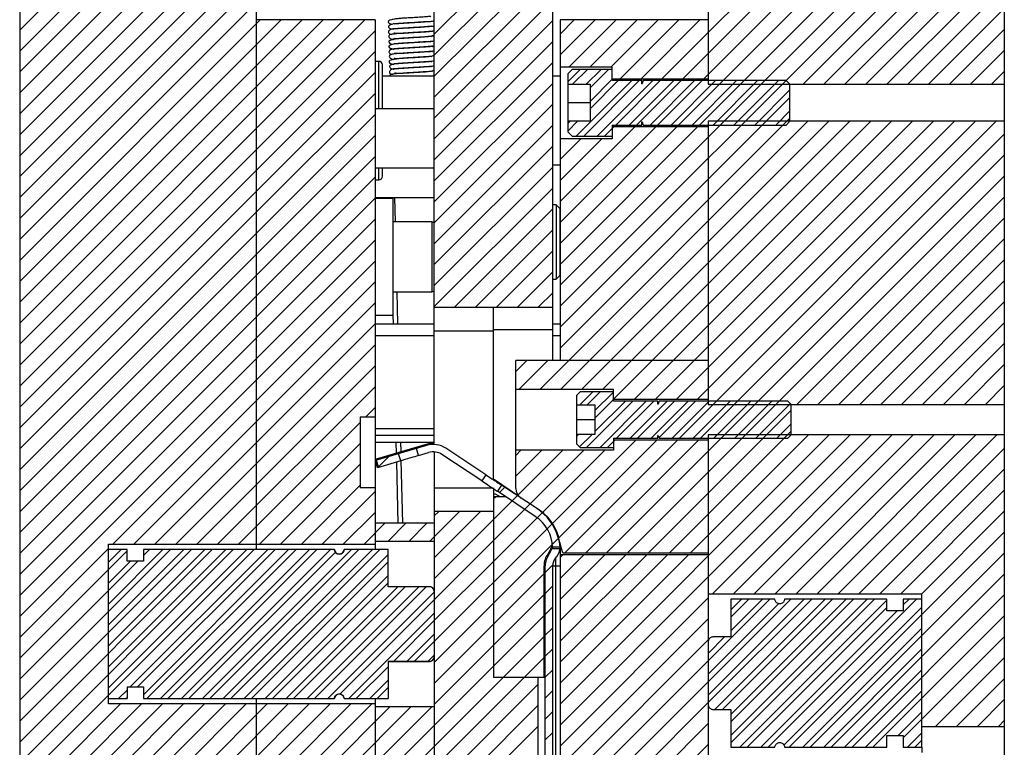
# Model space of a CAD drawing. Header units: inches. Extents: x 1694 to 2505, y -239 to -56.
# Tile 137 of 179: x 1834 to 1842, y -154 to -148. Entities that reach past the tile are written whole.
import ezdxf

# ---------------------------------------------------------------- set-up
doc = ezdxf.new("R2010")
doc.units = ezdxf.units.IN
doc.header["$LTSCALE"] = 0.5
doc.header["$MEASUREMENT"] = 0
doc.layers.add('SID-M-F', color=202, linetype='Continuous')
doc.layers.add('SID-M-S', color=105, linetype='Continuous')

msp = doc.modelspace()

# ---------------------------------------------------------------- linework, layer by layer
at = {"layer": 'SID-M-F', "linetype": 'Continuous'}
for p, q in [((1834.07807, -148.18521), (1836.07807, -146.18521)), ((1834.07807, -148.36199), (1836.07807, -146.36199)), ((1834.07807, -148.53877), (1836.07807, -146.53877)), ((1834.07807, -148.71554), (1836.07807, -146.71554)), ((1834.07807, -148.89232), (1836.07807, -146.89232)), ((1834.07807, -149.0691), (1836.07807, -147.0691)), ((1834.07807, -149.24587), (1836.07807, -147.24587)), ((1837.57807, -148.22075), (1838.44972, -147.3491)), ((1834.07807, -149.42265), (1836.07807, -147.42265)), ((1837.57807, -148.39752), (1838.57807, -147.39752)), ((1838.64106, -150.51651), (1841.6179, -147.53967)), ((1839.64064, -148.9866), (1841.08757, -147.53967)), ((1839.67759, -148.5961), (1840.73401, -147.53967)), ((1839.81742, -148.9866), (1841.26435, -147.53967)), ((1839.85437, -148.5961), (1840.91079, -147.53967)), ((1839.89106, -149.08973), (1841.44112, -147.53967)), ((1839.89106, -148.20585), (1840.55724, -147.53967)), ((1840.6915, -148.64285), (1841.79468, -147.53967)), ((1840.86828, -148.64285), (1841.97145, -147.53967)), ((1841.04505, -148.64285), (1842.14823, -147.53967)), ((1841.22183, -148.64285), (1842.32501, -147.53967)), ((1834.07807, -149.59943), (1836.07807, -147.59943)), ((1837.57807, -148.5743), (1838.57807, -147.5743)), ((1841.39861, -148.64285), (1842.39106, -147.6504)), ((1834.07807, -149.7762), (1836.07807, -147.7762)), ((1837.57807, -148.75108), (1838.57807, -147.75108)), ((1841.57538, -148.64285), (1842.39106, -147.82717)), ((1834.07807, -149.95298), (1836.07807, -147.95298)), ((1837.57807, -148.92785), (1838.57807, -147.92785)), ((1841.75216, -148.64285), (1842.39106, -148.00395)), ((1834.07807, -150.12976), (1836.10873, -148.0991)), ((1834.07807, -150.30653), (1836.2855, -148.0991)), ((1834.07807, -150.48331), (1836.46228, -148.0991)), ((1834.07807, -150.66009), (1836.63906, -148.0991)), ((1834.07807, -150.83686), (1836.81583, -148.0991)), ((1834.07807, -151.01364), (1836.99261, -148.0991)), ((1837.57807, -149.10463), (1838.57807, -148.10463)), ((1838.64106, -148.21841), (1838.76038, -148.0991)), ((1838.64106, -148.39519), (1838.93715, -148.0991)), ((1838.71843, -148.4946), (1839.11393, -148.0991)), ((1838.89521, -148.4946), (1839.29071, -148.0991)), ((1839.07198, -148.4946), (1839.46748, -148.0991)), ((1839.14726, -148.5961), (1839.64426, -148.0991)), ((1839.32404, -148.5961), (1839.82104, -148.0991)), ((1834.07807, -151.19042), (1837.07807, -148.19042)), ((1839.50081, -148.5961), (1839.89106, -148.20585)), ((1841.92894, -148.64285), (1842.39106, -148.18073)), ((1837.57807, -149.28141), (1838.57807, -148.28141)), ((1834.07807, -151.36719), (1837.07807, -148.36719)), ((1842.10571, -148.64285), (1842.39106, -148.3575)), ((1837.57807, -149.45818), (1838.57807, -148.45818)), ((1834.07807, -151.54397), (1837.07807, -148.54397)), ((1838.70606, -148.62124), (1838.80946, -148.51785)), ((1838.74671, -148.6431), (1838.87196, -148.51785)), ((1838.86098, -148.6431), (1838.98623, -148.51785)), ((1838.89356, -148.67302), (1839.04873, -148.51785)), ((1842.28249, -148.64285), (1842.39106, -148.53428)), ((1837.57807, -149.63496), (1838.57807, -148.63496)), ((1838.77729, -149.08035), (1839.24604, -148.6116)), ((1838.83979, -149.08035), (1839.30854, -148.6116)), ((1838.89356, -148.7873), (1839.08106, -148.5998)), ((1838.89356, -148.8498), (1839.13176, -148.6116)), ((1838.95406, -149.08035), (1839.42281, -148.6116)), ((1839.11031, -148.9866), (1839.48531, -148.6116)), ((1839.22459, -148.9866), (1839.59959, -148.6116)), ((1839.28709, -148.9866), (1839.66209, -148.6116)), ((1839.40137, -148.9866), (1839.77637, -148.6116)), ((1839.46387, -148.9866), (1839.83887, -148.6116)), ((1839.57814, -148.9866), (1839.95314, -148.6116)), ((1839.75492, -148.9866), (1840.12992, -148.6116)), ((1839.9317, -148.9866), (1840.3067, -148.6116)), ((1840.10847, -148.9866), (1840.48347, -148.6116)), ((1840.28525, -148.9866), (1840.58106, -148.69079)), ((1836.07807, -149.72075), (1837.07807, -148.72075)), ((1838.64106, -150.69329), (1840.58106, -148.75329)), ((1837.57807, -149.81174), (1838.57807, -148.81174)), ((1840.46203, -148.9866), (1840.58106, -148.86757)), ((1834.07807, -151.89752), (1837.07807, -148.89752)), ((1838.4713, -151.2166), (1840.73255, -148.95535)), ((1838.64106, -150.87007), (1840.58106, -148.93007)), ((1838.64808, -151.2166), (1840.90933, -148.95535)), ((1838.70606, -149.0373), (1838.78826, -148.9551)), ((1838.70606, -148.9748), (1838.72576, -148.9551)), ((1838.82486, -151.2166), (1841.08611, -148.95535)), ((1839.00163, -151.2166), (1841.26288, -148.95535)), ((1839.09291, -151.3021), (1841.43966, -148.95535)), ((1839.26969, -151.3021), (1841.61644, -148.95535)), ((1839.44646, -151.3021), (1841.79321, -148.95535)), ((1839.62324, -151.3021), (1841.96999, -148.95535)), ((1839.64854, -151.63035), (1842.32354, -148.95535)), ((1839.80002, -151.3021), (1842.14677, -148.95535)), ((1837.57807, -149.98851), (1838.57807, -148.98851)), ((1838.64106, -149.63263), (1839.27159, -149.0021)), ((1838.64106, -149.8094), (1839.44837, -149.0021)), ((1838.64106, -149.98618), (1839.62514, -149.0021)), ((1838.64106, -150.16296), (1839.80192, -149.0021)), ((1839.01656, -149.08035), (1839.09481, -149.0021)), ((1834.07807, -152.0743), (1837.07807, -149.0743)), ((1838.64106, -150.33973), (1839.89106, -149.08973)), ((1838.64106, -149.27907), (1838.81654, -149.1036)), ((1838.64106, -149.45585), (1838.99331, -149.1036)), ((1839.82532, -151.63035), (1842.39106, -149.06461)), ((1837.57807, -150.16529), (1838.57807, -149.16529)), ((1834.07807, -152.25108), (1837.07807, -149.25108)), ((1839.03335, -152.5991), (1842.39106, -149.24139)), ((1837.57807, -150.34207), (1838.57807, -149.34207)), ((1834.07807, -152.42785), (1837.07807, -149.42785)), ((1839.21012, -152.5991), (1842.39106, -149.41816)), ((1837.57807, -150.51884), (1838.57807, -149.51884)), ((1836.07807, -150.60463), (1837.07807, -149.60463)), ((1840.6404, -151.3456), (1842.39106, -149.59494)), ((1837.74959, -150.5241), (1838.57807, -149.69562)), ((1834.07807, -151.72075), (1836.07807, -149.72075)), ((1834.07807, -152.78141), (1837.07807, -149.78141)), ((1840.81718, -151.3456), (1842.39106, -149.77172)), ((1837.92637, -150.5241), (1838.57807, -149.8724)), ((1836.07807, -150.95818), (1837.07807, -149.95818)), ((1840.99395, -151.3456), (1842.39106, -149.94849)), ((1838.10314, -150.5241), (1838.57807, -150.04917)), ((1841.17073, -151.3456), (1842.39106, -150.12527)), ((1834.07807, -153.13496), (1837.07807, -150.13496)), ((1838.27992, -150.5241), (1838.57807, -150.22595)), ((1834.86524, -152.52456), (1837.07807, -150.31174)), ((1841.34751, -151.3456), (1842.39106, -150.30205)), ((1838.4567, -150.5241), (1838.57807, -150.40273)), ((1835.04202, -152.52456), (1837.07807, -150.48851)), ((1841.52428, -151.3456), (1842.39106, -150.47882)), ((1834.07807, -152.60463), (1836.07807, -150.60463)), ((1835.2188, -152.52456), (1837.07807, -150.66529)), ((1841.70106, -151.3456), (1842.39106, -150.6556)), ((1835.39557, -152.52456), (1837.07807, -150.84207)), ((1841.87784, -151.3456), (1842.39106, -150.83238)), ((1834.07807, -152.95818), (1836.07807, -150.95818)), ((1835.57235, -152.52456), (1837.07807, -151.01884)), ((1838.26606, -151.06829), (1838.36025, -150.9741)), ((1838.29453, -151.2166), (1838.53703, -150.9741)), ((1842.05461, -151.3456), (1842.39106, -151.00915)), ((1835.74913, -152.52456), (1837.07807, -151.19562)), ((1842.23139, -151.3456), (1842.39106, -151.18593)), ((1838.80663, -151.3491), (1838.91601, -151.23972)), ((1838.86913, -151.3491), (1838.97851, -151.23972)), ((1838.93481, -151.3977), (1839.09106, -151.24145)), ((1837.00137, -151.4491), (1837.07807, -151.3724)), ((1838.86331, -151.70847), (1839.25394, -151.31785)), ((1838.93481, -151.4602), (1839.09106, -151.30395)), ((1838.93481, -151.57448), (1839.19144, -151.31785)), ((1838.97759, -151.70847), (1839.36821, -151.31785)), ((1839.11821, -151.63035), (1839.43071, -151.31785)), ((1839.23249, -151.63035), (1839.54499, -151.31785)), ((1839.29499, -151.63035), (1839.60749, -151.31785)), ((1839.40927, -151.63035), (1839.72177, -151.31785)), ((1839.47527, -151.62684), (1839.78427, -151.31785)), ((1839.58604, -151.63035), (1839.89854, -151.31785)), ((1839.76282, -151.63035), (1840.07532, -151.31785)), ((1839.9396, -151.63035), (1840.2521, -151.31785)), ((1840.11637, -151.63035), (1840.42887, -151.31785)), ((1840.29315, -151.63035), (1840.58448, -151.33902)), ((1839.3869, -152.5991), (1840.59106, -151.39494)), ((1835.9259, -152.52456), (1836.95307, -151.4974)), ((1840.46993, -151.63035), (1840.59106, -151.50922)), ((1838.64106, -153.87527), (1840.91373, -151.6026)), ((1838.77856, -151.61645), (1838.79591, -151.5991)), ((1838.80531, -151.70397), (1838.91019, -151.5991)), ((1839.56368, -152.5991), (1840.59106, -151.57172)), ((1839.74045, -152.5991), (1840.73695, -151.6026)), ((1839.89106, -152.80205), (1841.09051, -151.6026)), ((1839.9266, -152.94328), (1841.26728, -151.6026)), ((1840.10338, -152.94328), (1841.44406, -151.6026)), ((1840.28016, -152.94328), (1841.62084, -151.6026)), ((1840.45693, -152.94328), (1841.79761, -151.6026)), ((1840.63371, -152.94328), (1841.97439, -151.6026)), ((1840.81049, -152.94328), (1842.15117, -151.6026)), ((1840.98726, -152.94328), (1842.32794, -151.6026)), ((1836.10268, -152.52456), (1836.95307, -151.67417)), ((1838.53097, -152.39436), (1839.27924, -151.6461)), ((1838.57582, -152.52629), (1839.45602, -151.6461)), ((1838.67979, -152.5991), (1839.63279, -151.6461)), ((1838.85657, -152.5991), (1839.80957, -151.6461)), ((1839.04009, -151.70847), (1839.10246, -151.6461)), ((1837.10574, -151.87505), (1837.19576, -151.78503)), ((1837.57807, -152.99372), (1838.84019, -151.7316)), ((1838.07807, -152.67049), (1839.01696, -151.7316)), ((1838.26606, -151.7754), (1838.30986, -151.7316)), ((1838.26606, -151.95217), (1838.48663, -151.7316)), ((1838.28444, -152.11057), (1838.66341, -151.7316)), ((1841.16404, -152.94328), (1842.39106, -151.71626)), ((1836.27946, -152.52456), (1836.95307, -151.85095)), ((1841.34082, -152.94328), (1842.39106, -151.89304)), ((1836.45623, -152.52456), (1836.95307, -152.02773)), ((1838.12834, -152.08989), (1838.1738, -152.04443)), ((1836.63301, -152.52456), (1837.07807, -152.0795)), ((1837.57807, -152.81694), (1838.28017, -152.11484)), ((1838.07807, -152.14016), (1838.09413, -152.1241)), ((1841.51759, -152.94328), (1842.39106, -152.06981)), ((1836.80979, -152.52456), (1837.07807, -152.25628)), ((1837.54191, -152.49954), (1837.79236, -152.2491)), ((1837.57807, -152.28661), (1837.61558, -152.2491)), ((1837.57807, -152.64016), (1837.96913, -152.2491)), ((1841.69437, -152.94328), (1842.39106, -152.24659)), ((1836.98656, -152.52456), (1837.16203, -152.3491)), ((1837.18836, -152.49954), (1837.3388, -152.3491)), ((1837.36513, -152.49954), (1837.51558, -152.3491)), ((1837.57807, -153.34727), (1838.53089, -152.39444)), ((1840.57489, -154.23954), (1842.39106, -152.42337)), ((1837.57807, -153.52405), (1838.57363, -152.52848)), ((1834.07807, -153.31174), (1834.82728, -152.56252)), ((1834.07807, -153.84207), (1835.35046, -152.56967)), ((1834.07807, -154.01884), (1835.52724, -152.56967)), ((1834.07807, -154.19562), (1835.70401, -152.56967)), ((1834.07807, -154.3724), (1835.88079, -152.56967)), ((1834.07807, -154.54917), (1836.05757, -152.56967)), ((1834.07807, -153.48851), (1834.98476, -152.58182)), ((1834.82728, -152.6768), (1834.93441, -152.56967)), ((1834.82728, -153.03035), (1835.28796, -152.56967)), ((1834.82728, -153.20713), (1835.46474, -152.56967)), ((1834.82728, -153.38391), (1835.64151, -152.56967)), ((1834.82728, -153.56068), (1835.81829, -152.56967)), ((1834.82728, -153.73746), (1835.99507, -152.56967)), ((1835.01151, -153.73), (1836.17184, -152.56967)), ((1835.07401, -153.73), (1836.23434, -152.56967)), ((1835.12255, -152.6208), (1835.17368, -152.56967)), ((1835.12255, -153.79574), (1836.34862, -152.56967)), ((1835.15227, -153.82852), (1836.41112, -152.56967)), ((1835.26655, -153.82852), (1836.5254, -152.56967)), ((1835.32905, -153.82852), (1836.5879, -152.56967)), ((1835.44332, -153.82852), (1836.70217, -152.56967)), ((1835.50582, -153.82852), (1836.74305, -152.59129)), ((1835.6201, -153.82852), (1836.87895, -152.56967)), ((1835.6826, -153.82852), (1836.94145, -152.56967)), ((1835.79688, -153.82852), (1837.05573, -152.56967)), ((1835.85938, -153.82852), (1837.11823, -152.56967)), ((1835.97365, -153.82852), (1837.18948, -152.61269)), ((1838.64106, -152.63783), (1838.66479, -152.6141)), ((1838.64106, -152.81461), (1838.84157, -152.6141)), ((1838.64106, -152.99139), (1839.01835, -152.6141)), ((1838.64106, -153.16816), (1839.19512, -152.6141)), ((1838.64106, -153.34494), (1839.3719, -152.6141)), ((1838.64106, -153.52172), (1839.54868, -152.6141)), ((1838.64106, -153.69849), (1839.72545, -152.6141)), ((1840.75166, -154.23954), (1842.39106, -152.60014)), ((1834.82728, -152.91608), (1835.07517, -152.66819)), ((1834.82728, -152.85358), (1835.01267, -152.66819)), ((1836.03615, -153.82852), (1837.18948, -152.67519)), ((1837.57807, -153.17049), (1838.07807, -152.67049)), ((1838.51507, -152.76382), (1838.57843, -152.70046)), ((1836.15043, -153.82852), (1837.18948, -152.78947)), ((1837.57807, -153.70082), (1838.50507, -152.77382)), ((1840.92844, -154.23954), (1842.39106, -152.77692)), ((1836.21293, -153.82852), (1837.18948, -152.85197)), ((1838.64106, -154.05205), (1839.89106, -152.80205)), ((1834.07807, -153.66529), (1834.82728, -152.91608)), ((1836.32721, -153.82852), (1837.2706, -152.88513)), ((1836.38971, -153.82852), (1837.3331, -152.88513)), ((1836.50398, -153.82852), (1837.44738, -152.88513)), ((1836.56648, -153.82852), (1837.50988, -152.88513)), ((1836.68076, -153.82852), (1837.57807, -152.93122)), ((1837.57807, -153.8776), (1838.50507, -152.95059)), ((1838.51507, -152.94059), (1838.57807, -152.8776)), ((1841.10522, -154.23954), (1842.39106, -152.9537)), ((1836.7816, -153.79018), (1837.57807, -152.99372)), ((1838.64106, -154.22882), (1839.89106, -152.97882)), ((1839.89106, -153.50915), (1840.41155, -152.98866)), ((1839.89106, -153.68593), (1840.58833, -152.98866)), ((1839.89106, -153.86271), (1840.76511, -152.98866)), ((1839.89106, -153.80021), (1840.70261, -152.98866)), ((1839.89106, -153.62343), (1840.4876, -153.02689)), ((1839.94804, -153.92), (1840.87938, -152.98866)), ((1840.01054, -153.92), (1840.94188, -152.98866)), ((1840.08161, -153.14182), (1840.23478, -152.98866)), ((1840.08161, -154.02571), (1841.11866, -152.98866)), ((1840.08161, -154.20248), (1841.29544, -152.98866)), ((1840.08161, -153.07932), (1840.17228, -152.98866)), ((1840.08161, -153.2561), (1840.34905, -152.98866)), ((1840.08161, -153.96321), (1841.05616, -152.98866)), ((1840.08161, -154.13998), (1841.23294, -152.98866)), ((1840.15883, -154.23954), (1841.40051, -152.99786)), ((1840.39811, -154.23954), (1841.64899, -152.98866)), ((1841.5383, -153.03685), (1841.58649, -152.98866)), ((1836.85754, -153.82852), (1837.57807, -153.10799)), ((1838.51507, -153.11737), (1838.57807, -153.05438)), ((1840.22133, -154.23954), (1841.40051, -153.06036)), ((1840.33561, -154.23954), (1841.48723, -153.08792)), ((1840.53056, -154.22136), (1841.69578, -153.05614)), ((1835.55788, -156.07456), (1838.50507, -153.12737)), ((1837.2355, -153.51306), (1837.57807, -153.17049)), ((1838.64106, -154.4056), (1839.89106, -153.1556)), ((1841.28199, -154.23954), (1842.39106, -153.13047)), ((1837.34977, -153.51306), (1837.57807, -153.28477)), ((1838.51507, -153.29415), (1838.57807, -153.23115)), ((1840.68916, -154.23954), (1841.69578, -153.23292)), ((1835.73466, -156.07456), (1838.50507, -153.30415)), ((1837.41227, -153.51306), (1837.57807, -153.34727)), ((1838.64106, -154.58238), (1839.89106, -153.33238)), ((1839.89106, -153.44665), (1840.02951, -153.3082)), ((1839.90101, -153.32242), (1839.90483, -153.31861)), ((1841.5383, -154.16001), (1842.39106, -153.30725)), ((1838.51507, -153.47092), (1838.57807, -153.40793)), ((1840.86594, -154.23954), (1841.69578, -153.40969)), ((1835.91144, -156.07456), (1838.50507, -153.48092)), ((1837.52655, -153.51306), (1837.57807, -153.46155)), ((1838.64106, -154.75915), (1839.89106, -153.50915)), ((1841.81099, -154.0641), (1842.39106, -153.48403)), ((1836.92004, -153.82852), (1837.18948, -153.55908)), ((1838.51507, -153.6477), (1838.57807, -153.58471)), ((1841.04272, -154.23954), (1841.69578, -153.58647)), ((1837.03431, -153.82852), (1837.18948, -153.67335)), ((1838.64106, -154.93593), (1839.89106, -153.68593)), ((1841.98776, -154.0641), (1842.39106, -153.6608)), ((1834.91299, -153.82852), (1834.98476, -153.75676)), ((1836.08821, -156.07456), (1838.45307, -153.70971)), ((1837.09681, -153.82852), (1837.18948, -153.73585)), ((1838.51507, -153.82448), (1838.57807, -153.76148)), ((1841.21949, -154.23954), (1841.69578, -153.76325)), ((1834.97549, -153.82852), (1834.98476, -153.81926)), ((1838.64106, -155.11271), (1839.89106, -153.86271)), ((1842.16454, -154.0641), (1842.39106, -153.83758)), ((1834.07807, -154.72595), (1834.93038, -153.87363)), ((1834.07807, -154.90273), (1835.10716, -153.87363)), ((1834.07807, -155.0795), (1835.28394, -153.87363)), ((1834.07807, -155.25628), (1835.46071, -153.87363)), ((1834.07807, -155.43306), (1835.63749, -153.87363)), ((1834.07807, -155.60983), (1835.81427, -153.87363)), ((1834.07807, -155.78661), (1835.99104, -153.87363)), ((1834.07807, -155.96339), (1836.16782, -153.87363)), ((1834.07807, -156.14016), (1836.3446, -153.87363)), ((1834.07807, -156.31694), (1836.52137, -153.87363)), ((1834.07807, -156.49372), (1836.69815, -153.87363)), ((1834.85078, -156.07456), (1837.0517, -153.87363)), ((1835.02755, -156.07456), (1837.20346, -153.89865)), ((1835.20433, -156.07456), (1837.38024, -153.89865)), ((1835.38111, -156.07456), (1837.55702, -153.89865)), ((1836.07807, -154.67049), (1836.87493, -153.87363)), ((1836.26499, -156.07456), (1838.45307, -153.88648)), ((1838.51507, -154.00125), (1838.57807, -153.93826)), ((1841.49553, -154.14027), (1841.69578, -153.94002)), ((1838.64106, -155.28948), (1839.89106, -154.03948)), ((1842.34132, -154.0641), (1842.39106, -154.01436)), ((1836.44177, -156.07456), (1838.45307, -154.06326)), ((1838.51507, -154.17803), (1838.57807, -154.11504)), ((1841.57305, -154.23954), (1841.69578, -154.1168)), ((1841.63555, -154.23954), (1841.69578, -154.1793)), ((1838.64106, -155.46626), (1839.89106, -154.21626)), ((1841.39627, -154.23954), (1841.40051, -154.2353))]:
    msp.add_line(p, q, dxfattribs=at)
at = {"layer": 'SID-M-S'}
for p, q in [((1834.07807, -142.5991), (1834.07807, -166.5991)), ((1836.07807, -152.56917), (1836.07807, -142.5991)), ((1842.39106, -142.5991), (1842.39106, -151.6026)), ((1837.57807, -151.68328), (1837.57807, -147.3491)), ((1838.57807, -150.9741), (1838.57807, -147.3491)), ((1839.89106, -147.53967), (1839.89106, -148.64285)), ((1837.07807, -148.0991), (1836.07807, -148.0991)), ((1837.07807, -148.0991), (1837.07807, -152.56917)), ((1838.64106, -148.0991), (1838.64106, -150.9741)), ((1839.89106, -148.0991), (1838.64106, -148.0991)), ((1837.57807, -148.15681), (1837.55445, -148.15209)), ((1837.57807, -148.27699), (1837.5729, -148.27627)), ((1837.11057, -148.4491), (1837.07807, -148.4491)), ((1837.11057, -148.8491), (1837.11057, -148.4491)), ((1837.57807, -148.44439), (1837.57345, -148.44401)), ((1837.14057, -148.8491), (1837.14057, -148.4791)), ((1837.57807, -148.49176), (1837.56519, -148.48996)), ((1838.64106, -148.4946), (1839.08106, -148.4946)), ((1838.74356, -148.51785), (1838.70606, -148.55535)), ((1839.08106, -148.51785), (1838.74356, -148.51785)), ((1839.08106, -148.6116), (1839.08106, -148.4946)), ((1837.57807, -148.5741), (1837.14057, -148.5741)), ((1838.64106, -148.5741), (1838.57807, -148.5741)), ((1838.70606, -148.55535), (1838.70606, -149.04285)), ((1839.08106, -148.5961), (1839.89106, -148.5961)), ((1839.33145, -148.6116), (1839.08106, -148.6116)), ((1839.33145, -148.63838), (1839.33145, -148.6116)), ((1839.34282, -148.6116), (1839.33298, -148.63865)), ((1840.54981, -148.6116), (1839.34282, -148.6116)), ((1840.58106, -148.64285), (1840.54981, -148.6116)), ((1838.70606, -148.6431), (1838.89356, -148.6431)), ((1838.89356, -148.6431), (1838.89356, -148.9551)), ((1839.89106, -148.64285), (1842.39106, -148.64285)), ((1840.58106, -148.95535), (1840.58106, -148.64285)), ((1838.89356, -148.7991), (1838.70606, -148.7991)), ((1837.57807, -148.8491), (1837.07807, -148.8491)), ((1838.89356, -148.9551), (1838.70606, -148.9551)), ((1839.33145, -148.9866), (1839.33145, -148.95981)), ((1839.33298, -148.95954), (1839.34282, -148.9866)), ((1842.39106, -148.95535), (1839.89106, -148.95535)), ((1839.89106, -148.95535), (1839.89106, -151.3456)), ((1840.54981, -148.9866), (1840.58106, -148.95535)), ((1838.70606, -149.04285), (1838.74356, -149.08035)), ((1839.08106, -148.9866), (1839.33145, -148.9866)), ((1839.08106, -148.9866), (1839.08106, -149.1036)), ((1839.89106, -149.0021), (1839.08106, -149.0021)), ((1839.34282, -148.9866), (1840.54981, -148.9866)), ((1839.08106, -149.1036), (1838.64106, -149.1036)), ((1838.74356, -149.08035), (1839.08106, -149.08035)), ((1837.07807, -149.3491), (1837.57807, -149.3491)), ((1837.11057, -149.4491), (1837.11057, -149.3491)), ((1837.14057, -149.4191), (1837.14057, -149.3491)), ((1838.57807, -149.3241), (1838.64106, -149.3241)), ((1837.07807, -149.4491), (1837.11057, -149.4491)), ((1837.07807, -149.5991), (1837.57807, -149.5991)), ((1837.22885, -149.60697), (1837.07807, -149.60697)), ((1837.20507, -149.5991), (1837.20526, -149.60697)), ((1837.22885, -149.60697), (1837.22885, -150.59122)), ((1837.25099, -149.80382), (1837.24608, -149.5991)), ((1838.60807, -149.6616), (1838.57807, -149.6616)), ((1838.63807, -149.6916), (1838.60807, -149.6616)), ((1838.60807, -149.6616), (1838.60807, -150.2866)), ((1838.63807, -149.6916), (1838.63807, -150.2566)), ((1837.55838, -149.80382), (1837.22885, -149.80382)), ((1837.55838, -149.80382), (1837.55838, -150.39437)), ((1838.57807, -150.2866), (1838.60807, -150.2866)), ((1838.60807, -150.2866), (1838.63807, -150.2566)), ((1837.22885, -150.39437), (1837.55838, -150.39437)), ((1837.27165, -150.66455), (1837.26517, -150.39437)), ((1837.57807, -150.5241), (1838.57807, -150.5241)), ((1838.07807, -151.98107), (1838.07807, -150.5241)), ((1837.07807, -150.59122), (1837.22885, -150.59122)), ((1837.22885, -150.59014), (1837.23064, -150.66455)), ((1837.07807, -150.66455), (1837.57807, -150.66455)), ((1838.07807, -150.7116), (1838.57807, -150.7116)), ((1838.57807, -150.66455), (1838.64106, -150.66455)), ((1837.07807, -150.76455), (1837.57807, -150.76455)), ((1837.57807, -150.7241), (1838.07807, -150.7241)), ((1838.57807, -150.76455), (1838.64106, -150.76455)), ((1838.26606, -152.05474), (1838.26606, -150.9741)), ((1839.89106, -150.9741), (1838.26606, -150.9741)), ((1838.26606, -151.2166), (1839.09106, -151.2166)), ((1838.80981, -151.23972), (1838.77856, -151.27097)), ((1838.77856, -151.27097), (1838.77856, -151.67722)), ((1839.09106, -151.23972), (1838.80981, -151.23972)), ((1839.09106, -151.31785), (1839.09106, -151.2166)), ((1838.77856, -151.3491), (1838.93481, -151.3491)), ((1838.93481, -151.3491), (1838.93481, -151.5991)), ((1839.09106, -151.3021), (1839.89106, -151.3021)), ((1839.46645, -151.31785), (1839.09106, -151.31785)), ((1839.46645, -151.34113), (1839.46645, -151.31785)), ((1839.47655, -151.31785), (1839.46798, -151.3414)), ((1840.56331, -151.31785), (1839.47655, -151.31785)), ((1839.89106, -151.3456), (1842.39106, -151.3456)), ((1840.59106, -151.3456), (1840.56331, -151.31785)), ((1840.59106, -151.6026), (1840.59106, -151.3456)), ((1836.95307, -151.4491), (1837.07807, -151.4491)), ((1836.95307, -151.4491), (1836.95307, -152.0491)), ((1838.93481, -151.4741), (1838.77856, -151.4741)), ((1837.07807, -151.54974), (1837.57807, -151.54974)), ((1837.07807, -151.60613), (1837.57807, -151.60613)), ((1838.93481, -151.5991), (1838.77856, -151.5991)), ((1839.46645, -151.63035), (1839.46645, -151.60706)), ((1839.46798, -151.60679), (1839.47655, -151.63035)), ((1839.89106, -151.6026), (1839.89106, -158.0206)), ((1842.39106, -151.6026), (1839.89106, -151.6026)), ((1840.56331, -151.63035), (1840.59106, -151.6026)), ((1842.39106, -151.6026), (1842.39106, -161.65852)), ((1837.07807, -151.66455), (1837.57807, -151.66455)), ((1837.51267, -151.69116), (1837.08274, -151.81851)), ((1837.51893, -151.68218), (1837.08695, -151.80604)), ((1837.25464, -151.66455), (1837.25686, -151.75732)), ((1837.2976, -151.74564), (1837.29565, -151.66455)), ((1838.77856, -151.67722), (1838.80981, -151.70847)), ((1838.80981, -151.70847), (1839.09106, -151.70847)), ((1839.09106, -151.63035), (1839.46645, -151.63035)), ((1839.09106, -151.63035), (1839.09106, -151.7316)), ((1839.89106, -151.6461), (1839.09106, -151.6461)), ((1839.47655, -151.63035), (1840.56331, -151.63035)), ((1837.27867, -151.76047), (1837.27618, -151.75179)), ((1837.29476, -151.82141), (1837.27687, -151.76101)), ((1837.44575, -151.77668), (1837.42786, -151.71628)), ((1837.44575, -151.77668), (1837.53056, -151.75156)), ((1837.57807, -151.74638), (1837.57807, -161.8491)), ((1837.97987, -151.99161), (1837.64246, -151.76828)), ((1838.01464, -151.93908), (1837.67722, -151.71575)), ((1839.09106, -151.7316), (1838.26606, -151.7316)), ((1837.09967, -151.87919), (1837.08178, -151.8188)), ((1837.08274, -151.81851), (1837.10063, -151.87891)), ((1837.08992, -151.81639), (1837.08695, -151.80604)), ((1837.08849, -151.81681), (1837.10638, -151.87721)), ((1837.29476, -151.82141), (1837.09967, -151.87919)), ((1837.25866, -151.8321), (1837.27107, -152.3491)), ((1837.31208, -152.3491), (1837.29938, -151.82004)), ((1838.01464, -151.93908), (1837.97987, -151.99161)), ((1838.07807, -151.9745), (1838.28967, -152.11723)), ((1838.14596, -152.026), (1838.11119, -152.07853)), ((1838.46605, -152.23787), (1838.14596, -152.026)), ((1837.07807, -152.0491), (1836.95307, -152.0491)), ((1837.57807, -152.0491), (1838.06672, -152.0491)), ((1838.07807, -152.0491), (1838.07807, -153.6491)), ((1838.07807, -152.0991), (1838.09156, -152.0991)), ((1838.18003, -152.1241), (1838.07807, -152.1241)), ((1838.09156, -152.0991), (1838.13666, -152.1241)), ((1838.43128, -152.2904), (1838.11119, -152.07853)), ((1838.44434, -152.22351), (1838.30839, -152.13353)), ((1838.07807, -152.2491), (1837.57807, -152.2491)), ((1837.57807, -152.3491), (1837.07807, -152.3491)), ((1834.82728, -152.52456), (1837.07807, -152.52456)), ((1834.82728, -153.87363), (1834.82728, -152.52456)), ((1837.07807, -152.49954), (1837.57807, -152.49954)), ((1838.66489, -152.5991), (1838.62249, -152.46152)), ((1838.63737, -152.5098), (1838.63812, -152.51559)), ((1838.63812, -152.51559), (1838.64106, -152.56357)), ((1838.64106, -152.52177), (1838.64106, -152.56357)), ((1834.98476, -152.56917), (1834.82728, -152.56917)), ((1834.98476, -152.56967), (1834.82728, -152.56967)), ((1834.98476, -152.66819), (1834.98476, -152.56917)), ((1836.7348, -152.56917), (1835.12255, -152.56917)), ((1835.12255, -152.56917), (1835.12255, -152.66819)), ((1836.7348, -152.56967), (1835.12255, -152.56967)), ((1836.7348, -152.56917), (1836.7348, -152.56967)), ((1837.18948, -152.56917), (1836.81739, -152.56917)), ((1836.81739, -152.56917), (1836.81739, -152.56967)), ((1837.18948, -152.56967), (1836.81739, -152.56967)), ((1837.18948, -152.88513), (1837.18948, -152.56917)), ((1838.53857, -152.62382), (1838.53857, -152.60609)), ((1838.63927, -152.56357), (1838.5712, -152.56357)), ((1838.64079, -152.54906), (1838.57784, -152.5514)), ((1838.57784, -152.5514), (1838.57807, -152.56357)), ((1838.57807, -152.56357), (1838.57807, -152.56316)), ((1838.64106, -152.56357), (1838.64079, -152.54906)), ((1838.64106, -152.56357), (1838.64106, -156.89713)), ((1839.89106, -152.6141), (1838.64106, -152.6141)), ((1838.66489, -152.5991), (1839.89106, -152.5991)), ((1835.12255, -152.6676), (1834.98476, -152.6676)), ((1835.12255, -152.66819), (1834.98476, -152.66819)), ((1838.50507, -153.6491), (1838.50507, -152.70657)), ((1838.51507, -152.70657), (1838.50507, -152.70657)), ((1838.51507, -156.78212), (1838.51507, -152.70657)), ((1838.57807, -156.78212), (1838.57807, -152.70657)), ((1838.57807, -152.70657), (1838.64106, -152.70657)), ((1838.60169, -152.64408), (1838.60169, -156.84461)), ((1837.53869, -152.88414), (1837.18948, -152.88414)), ((1837.53869, -152.88513), (1837.18948, -152.88513)), ((1837.53869, -152.88414), (1837.53869, -152.88513)), ((1839.89106, -152.94328), (1841.69578, -152.94328)), ((1841.69578, -154.23954), (1841.69578, -152.94328)), ((1840.08161, -152.98866), (1840.08161, -153.3082)), ((1840.4537, -152.98866), (1840.08161, -152.98866)), ((1841.40051, -152.98866), (1840.53629, -152.98866)), ((1841.40051, -153.08792), (1841.40051, -152.98866)), ((1841.5383, -152.98866), (1841.5383, -153.08792)), ((1841.69578, -152.98866), (1841.5383, -152.98866)), ((1841.5383, -153.08792), (1841.40051, -153.08792)), ((1840.08161, -153.3082), (1839.93043, -153.3082)), ((1837.18948, -153.51306), (1837.18948, -153.82902)), ((1837.18948, -153.51306), (1837.53869, -153.51306)), ((1837.18948, -153.51406), (1837.53869, -153.51406)), ((1837.53869, -153.51306), (1837.53869, -153.51406)), ((1838.07807, -153.6491), (1838.51327, -153.6491)), ((1838.45307, -153.6491), (1838.45307, -155.9741)), ((1834.98476, -153.73), (1835.12255, -153.73)), ((1834.98476, -153.73), (1834.98476, -153.82902)), ((1834.98476, -153.73059), (1835.12255, -153.73059)), ((1835.12255, -153.73), (1835.12255, -153.82902)), ((1834.82728, -153.82852), (1834.98476, -153.82852)), ((1834.82728, -153.82902), (1834.98476, -153.82902)), ((1835.12255, -153.82852), (1836.7348, -153.82852)), ((1835.12255, -153.82902), (1836.7348, -153.82902)), ((1836.07807, -156.11917), (1836.07807, -153.82902)), ((1836.7348, -153.82852), (1836.7348, -153.82902)), ((1836.81739, -153.82852), (1836.81739, -153.82902)), ((1836.81739, -153.82852), (1837.18948, -153.82852)), ((1836.81739, -153.82902), (1837.18948, -153.82902)), ((1837.07807, -153.82902), (1837.07807, -156.11917)), ((1837.07807, -153.87363), (1834.82728, -153.87363)), ((1837.57807, -153.89865), (1837.07807, -153.89865)), ((1839.93043, -153.92), (1840.08161, -153.92)), ((1840.08161, -153.92), (1840.08161, -154.23954)), ((1841.69578, -154.0641), (1842.39106, -154.0641)), ((1841.40051, -154.14027), (1841.5383, -154.14027)), ((1841.40051, -154.23954), (1841.40051, -154.14027)), ((1841.5383, -154.14027), (1841.5383, -154.23954)), ((1840.08161, -154.23954), (1840.4537, -154.23954)), ((1840.53629, -154.23954), (1841.40051, -154.23954)), ((1841.5383, -154.23954), (1841.69578, -154.23954)), ((1841.69578, -154.23954), (1841.69578, -154.28492))]:
    msp.add_line(p, q, dxfattribs=at)
for centre, radius, start, end in [((1837.11057, -148.4791), 0.03, 0, 90), ((1839.33224, -148.63838), 0.000787, 180, 340), ((1839.33224, -148.95981), 0.000787, 20, 180), ((1837.11057, -149.4191), 0.03, 270, 0), ((1837.55838, -149.82351), 0.01969, 0, 90), ((1837.55838, -150.37469), 0.01969, 270, 0), ((1839.46724, -151.34113), 0.000787, 180, 340), ((1839.46724, -151.60706), 0.000787, 20, 180), ((1837.56857, -151.87991), 0.19685, 56.5, 106.5), ((1837.57319, -151.8714), 0.19685, 88.582159, 106), ((1837.56857, -151.87991), 0.13386, 56.5, 106.5), ((1838.36055, -152.05474), 0.09449, 180, 236.5), ((1838.25047, -152.56357), 0.3276, 2.12887, 56.5), ((1838.20079, -152.59148), 0.44127, 17.12887, 56.5), ((1838.25047, -152.56357), 0.39059, 2.12887, 56.5), ((1838.38058, -152.4876), 0.19748, 323.130102, 350.327455), ((1836.7761, -152.56721), 0.04134, 182.729403, 357.270597), ((1838.67255, -152.70657), 0.16748, 143.130102, 180), ((1838.67255, -152.70657), 0.15748, 143.130102, 180), ((1838.42058, -152.5176), 0.15748, 323.130102, 343.02546), ((1838.48358, -152.53991), 0.15748, 318.590378, 351.358744), ((1838.67255, -152.70657), 0.09449, 138.590378, 180), ((1837.53869, -152.92351), 0.03937, 0, 90), ((1837.53869, -153.47469), 0.03937, 270, 0), ((1836.7761, -153.83099), 0.04134, 2.729403, 177.270597)]:
    msp.add_arc(centre, radius, start, end, dxfattribs=at)
for points, knots in [([(1837.54959, -148.07413), (1837.54908, -148.07306), (1837.54718, -148.06913), (1837.52681, -148.0723), (1837.48421, -148.07496), (1837.4272, -148.07866), (1837.37199, -148.08197), (1837.3267, -148.08477), (1837.28732, -148.08741), (1837.24775, -148.09168), (1837.21306, -148.09829), (1837.19184, -148.10641), (1837.1874, -148.11764), (1837.19848, -148.13017), (1837.21475, -148.13434), (1837.22151, -148.13607)], [0, 0, 0, 0, 0.0286899, 0.1058509, 0.1993879, 0.3027665, 0.3915984, 0.4632288, 0.5266201, 0.6023821, 0.6923231, 0.7844301, 0.8694393, 0.94568, 1, 1, 1, 1]), ([(1837.54598, -148.11983), (1837.54255, -148.11779), (1837.53686, -148.11442), (1837.51869, -148.11491), (1837.49853, -148.116), (1837.47321, -148.11778), (1837.43399, -148.12043), (1837.38205, -148.12354), (1837.32721, -148.12693), (1837.27506, -148.13039), (1837.23515, -148.13351), (1837.20515, -148.14144), (1837.1907, -148.1496), (1837.18998, -148.1613), (1837.20563, -148.17317), (1837.22769, -148.17669), (1837.23585, -148.178)], [0, 0, 0, 0, 0.0665714, 0.1103549, 0.1563697, 0.2045418, 0.2547128, 0.3565954, 0.4444017, 0.5154384, 0.6349724, 0.6991482, 0.7707444, 0.8535229, 0.945821, 1, 1, 1, 1]), ([(1837.23118, -148.12935), (1837.23353, -148.13034), (1837.23859, -148.13248), (1837.26914, -148.12912), (1837.30856, -148.12664), (1837.3541, -148.12371), (1837.40228, -148.12079), (1837.45145, -148.11787), (1837.49973, -148.11506), (1837.54135, -148.11147), (1837.56702, -148.11036), (1837.57583, -148.1059), (1837.57807, -148.10477)], [0, 0, 0, 0, 0.0901351, 0.194366, 0.2989024, 0.4008218, 0.5006708, 0.6052034, 0.7167032, 0.8358758, 0.9583262, 1, 1, 1, 1]), ([(1837.57807, -148.10954), (1837.57717, -148.10901), (1837.57553, -148.10807), (1837.57254, -148.10789), (1837.5712, -148.10781)], [0, 0, 0, 0, 0.5515788, 1, 1, 1, 1]), ([(1837.55828, -148.15664), (1837.55851, -148.1559), (1837.55925, -148.15349), (1837.55048, -148.15482), (1837.53071, -148.15584), (1837.49394, -148.15864), (1837.44091, -148.16211), (1837.38644, -148.16548), (1837.33523, -148.1686), (1837.28906, -148.17166), (1837.24172, -148.17513), (1837.21045, -148.17868), (1837.19498, -148.1901), (1837.19067, -148.20089), (1837.19351, -148.21105), (1837.20286, -148.21968), (1837.213, -148.22095), (1837.21902, -148.2217)], [0, 0, 0, 0, 0.0216649, 0.070422, 0.1226107, 0.2231282, 0.3171729, 0.4039491, 0.4868556, 0.5688948, 0.6501244, 0.7975945, 0.8311638, 0.8656031, 0.9031258, 0.9425384, 1, 1, 1, 1]), ([(1837.55692, -148.19788), (1837.55681, -148.19733), (1837.55646, -148.19549), (1837.54854, -148.19675), (1837.53246, -148.19811), (1837.50244, -148.20041), (1837.46034, -148.20312), (1837.41089, -148.20617), (1837.36719, -148.20882), (1837.32456, -148.21151), (1837.27869, -148.21479), (1837.23617, -148.21835), (1837.20771, -148.2226), (1837.19692, -148.22796), (1837.19424, -148.23599), (1837.19599, -148.24733), (1837.20521, -148.25697), (1837.21806, -148.26324), (1837.22861, -148.26397), (1837.23346, -148.26431)], [0, 0, 0, 0, 0.018388, 0.0621858, 0.1103416, 0.161987, 0.2560227, 0.3347961, 0.3981224, 0.4612272, 0.5413619, 0.6390059, 0.7395133, 0.8230944, 0.8590053, 0.8927439, 0.9289759, 0.9673336, 1, 1, 1, 1]), ([(1837.22901, -148.17222), (1837.22942, -148.17287), (1837.23022, -148.17414), (1837.24435, -148.17289), (1837.26705, -148.1713), (1837.30106, -148.16914), (1837.34215, -148.16666), (1837.38056, -148.16429), (1837.42008, -148.16192), (1837.4644, -148.15919), (1837.50922, -148.15641), (1837.54511, -148.15326), (1837.56872, -148.15266), (1837.57744, -148.14761), (1837.57807, -148.14725)], [0, 0, 0, 0, 0.07017, 0.1369672, 0.2043583, 0.3210177, 0.4133636, 0.4849774, 0.5654987, 0.6606384, 0.7704854, 0.8860395, 0.9917888, 1, 1, 1, 1]), ([(1837.23787, -148.20781), (1837.23893, -148.20876), (1837.24249, -148.21192), (1837.26406, -148.21246), (1837.2959, -148.2119), (1837.3338, -148.20935), (1837.37513, -148.20681), (1837.42368, -148.2039), (1837.47371, -148.20072), (1837.51752, -148.1982), (1837.55007, -148.1952), (1837.57075, -148.19313), (1837.57727, -148.18896), (1837.57807, -148.18845)], [0, 0, 0, 0, 0.052173, 0.1751768, 0.2789512, 0.3622603, 0.4528689, 0.5589933, 0.6799422, 0.7955271, 0.8976302, 0.9875414, 1, 1, 1, 1]), ([(1837.57807, -148.19701), (1837.57482, -148.19574), (1837.5704, -148.19402), (1837.56193, -148.1931), (1837.55969, -148.19285)], [0, 0, 0, 0, 0.7347771, 1, 1, 1, 1]), ([(1837.55438, -148.24224), (1837.55415, -148.24148), (1837.55297, -148.23754), (1837.53656, -148.24039), (1837.49757, -148.24277), (1837.44191, -148.24652), (1837.38578, -148.24986), (1837.33897, -148.25276), (1837.29889, -148.25534), (1837.25886, -148.25926), (1837.22203, -148.26574), (1837.1983, -148.27333), (1837.19069, -148.28451), (1837.20126, -148.29689), (1837.21705, -148.30461), (1837.22761, -148.30569), (1837.2282, -148.30575)], [0, 0, 0, 0, 0.0175043, 0.0909003, 0.1808339, 0.2834461, 0.3739227, 0.4473733, 0.5097227, 0.583321, 0.6714249, 0.7645501, 0.8501194, 0.9265472, 0.995939, 1, 1, 1, 1]), ([(1837.54982, -148.28837), (1837.54748, -148.28656), (1837.54122, -148.28174), (1837.51734, -148.28365), (1837.48694, -148.28557), (1837.44919, -148.28823), (1837.39718, -148.29136), (1837.34068, -148.29481), (1837.29735, -148.29767), (1837.2651, -148.29994), (1837.2369, -148.30311), (1837.21263, -148.30882), (1837.19634, -148.31661), (1837.19282, -148.32782), (1837.20655, -148.34043), (1837.22944, -148.34481), (1837.23929, -148.34669)], [0, 0, 0, 0, 0.0521728, 0.1395747, 0.1869314, 0.2364328, 0.3389061, 0.4292378, 0.5028024, 0.562612, 0.6235005, 0.6881949, 0.759245, 0.8407896, 0.931511, 1, 1, 1, 1]), ([(1837.23642, -148.29727), (1837.23776, -148.29843), (1837.24006, -148.30041), (1837.25213, -148.29952), (1837.27236, -148.29792), (1837.30418, -148.29563), (1837.3488, -148.29279), (1837.39702, -148.28984), (1837.44659, -148.2869), (1837.49578, -148.28409), (1837.53962, -148.28043), (1837.56698, -148.27901), (1837.57612, -148.27512), (1837.57807, -148.27429)], [0, 0, 0, 0, 0.071958, 0.1229879, 0.1766278, 0.2838084, 0.3894034, 0.4934501, 0.6009799, 0.7153121, 0.8373463, 0.9654812, 1, 1, 1, 1]), ([(1837.23675, -148.25216), (1837.23661, -148.25273), (1837.23585, -148.25571), (1837.24707, -148.25652), (1837.26517, -148.25641), (1837.29512, -148.25406), (1837.33233, -148.25165), (1837.37999, -148.2487), (1837.43339, -148.24542), (1837.48537, -148.24252), (1837.52968, -148.23928), (1837.56257, -148.23524), (1837.57414, -148.22931), (1837.57807, -148.2273)], [0, 0, 0, 0, 0.0209795, 0.1104455, 0.1945609, 0.2741081, 0.3655558, 0.4724803, 0.5938704, 0.7142717, 0.829804, 0.9422524, 1, 1, 1, 1]), ([(1837.57807, -148.23786), (1837.57407, -148.23624), (1837.56873, -148.23407), (1837.56143, -148.23346), (1837.55958, -148.23331)], [0, 0, 0, 0, 0.74723656, 1, 1, 1, 1]), ([(1837.56191, -148.32546), (1837.56193, -148.32533), (1837.56234, -148.32321), (1837.55661, -148.32397), (1837.54053, -148.32394), (1837.50642, -148.32654), (1837.45445, -148.32997), (1837.39941, -148.33344), (1837.34714, -148.33661), (1837.30006, -148.33962), (1837.25068, -148.34347), (1837.21504, -148.34551), (1837.19558, -148.36209), (1837.19589, -148.37657), (1837.20391, -148.38697), (1837.2145, -148.38889), (1837.22118, -148.3901)], [0, 0, 0, 0, 0.003216, 0.0506569, 0.1023732, 0.2044363, 0.3008534, 0.390572, 0.4753464, 0.558367, 0.6397042, 0.7887547, 0.8563871, 0.8934317, 0.9328082, 1, 1, 1, 1]), ([(1837.56194, -148.36594), (1837.56196, -148.36574), (1837.56213, -148.36381), (1837.5568, -148.36495), (1837.54345, -148.36593), (1837.51559, -148.36832), (1837.47396, -148.37099), (1837.4234, -148.37415), (1837.37862, -148.37686), (1837.33576, -148.37953), (1837.29043, -148.38265), (1837.24665, -148.38622), (1837.21619, -148.38984), (1837.20261, -148.39523), (1837.19876, -148.40178), (1837.19834, -148.41161), (1837.20494, -148.42246), (1837.21718, -148.4305), (1837.22822, -148.43163), (1837.2339, -148.43221)], [0, 0, 0, 0, 0.0051454, 0.0480654, 0.0953121, 0.1468241, 0.2440251, 0.3262138, 0.3932033, 0.4556562, 0.5339666, 0.6290024, 0.7307904, 0.8167246, 0.8537489, 0.8878259, 0.9231641, 0.9604109, 1, 1, 1, 1]), ([(1837.23274, -148.34084), (1837.23261, -148.34145), (1837.23232, -148.34289), (1837.24248, -148.34199), (1837.26296, -148.34044), (1837.29645, -148.33819), (1837.3385, -148.33562), (1837.37766, -148.33321), (1837.417, -148.33083), (1837.46057, -148.32817), (1837.50607, -148.32541), (1837.54354, -148.32212), (1837.56735, -148.32179), (1837.57714, -148.3177), (1837.57807, -148.31732)], [0, 0, 0, 0, 0.046304, 0.1106886, 0.1799167, 0.3028869, 0.402201, 0.4783663, 0.5580764, 0.6522693, 0.7610212, 0.8794437, 0.9886764, 1, 1, 1, 1]), ([(1837.24136, -148.37638), (1837.24176, -148.37696), (1837.244, -148.38019), (1837.2632, -148.38053), (1837.29408, -148.38069), (1837.33151, -148.37827), (1837.37209, -148.37573), (1837.41906, -148.37286), (1837.46968, -148.36994), (1837.52579, -148.3655), (1837.56252, -148.36658), (1837.5773, -148.35901), (1837.57807, -148.35862)], [0, 0, 0, 0, 0.0282708, 0.1565837, 0.2678241, 0.3559366, 0.444812, 0.5494735, 0.6699729, 0.790572, 0.9891841, 1, 1, 1, 1]), ([(1837.57807, -148.3248), (1837.57421, -148.32332), (1837.56979, -148.32162), (1837.56017, -148.32069), (1837.55896, -148.32057)], [0, 0, 0, 0, 0.8740223, 1, 1, 1, 1]), ([(1837.57807, -148.36418), (1837.57726, -148.36386), (1837.57476, -148.36286), (1837.56977, -148.36233), (1837.56637, -148.36197)], [0, 0, 0, 0, 0.3207438, 1, 1, 1, 1]), ([(1837.55816, -148.41071), (1837.55661, -148.40951), (1837.55255, -148.40635), (1837.52958, -148.4094), (1837.50062, -148.41139), (1837.46422, -148.41387), (1837.41652, -148.41673), (1837.36511, -148.41989), (1837.32266, -148.42248), (1837.2826, -148.42558), (1837.2423, -148.43106), (1837.21144, -148.43798), (1837.19608, -148.44762), (1837.19822, -148.45959), (1837.21459, -148.47127), (1837.2306, -148.47364), (1837.23708, -148.4746)], [0, 0, 0, 0, 0.051295, 0.1339214, 0.1813389, 0.2325658, 0.3294591, 0.4095944, 0.4733731, 0.5403926, 0.6217094, 0.7153029, 0.8039245, 0.8835703, 0.9528965, 1, 1, 1, 1]), ([(1837.55473, -148.45621), (1837.55424, -148.45558), (1837.551, -148.4514), (1837.53758, -148.45138), (1837.51383, -148.45248), (1837.49004, -148.45417), (1837.4618, -148.45611), (1837.42085, -148.45871), (1837.371, -148.46167), (1837.32121, -148.46484), (1837.28455, -148.46727), (1837.25449, -148.46985), (1837.22756, -148.47434), (1837.20705, -148.48111), (1837.19644, -148.49053), (1837.20233, -148.50254), (1837.219, -148.51212), (1837.23572, -148.5143), (1837.23898, -148.51472)], [0, 0, 0, 0, 0.014845, 0.0979433, 0.1432845, 0.1909948, 0.2409422, 0.2929625, 0.3914688, 0.4731866, 0.5380829, 0.5982639, 0.6624334, 0.7312452, 0.8072678, 0.8904654, 0.9786601, 1, 1, 1, 1]), ([(1837.23937, -148.42127), (1837.23937, -148.42128), (1837.23996, -148.42341), (1837.24862, -148.42467), (1837.26559, -148.42511), (1837.29389, -148.42294), (1837.32968, -148.42056), (1837.37534, -148.41772), (1837.42816, -148.41447), (1837.48068, -148.41149), (1837.52627, -148.40838), (1837.56023, -148.40512), (1837.57345, -148.39955), (1837.57807, -148.3976)], [0, 0, 0, 0, 0.00075682, 0.09485327, 0.18301154, 0.26437778, 0.35442599, 0.46027713, 0.58182939, 0.7058875, 0.82417547, 0.93854484, 1, 1, 1, 1]), ([(1837.24013, -148.46592), (1837.24031, -148.46625), (1837.24168, -148.46877), (1837.25202, -148.4684), (1837.28378, -148.4658), (1837.32422, -148.46309), (1837.3707, -148.46018), (1837.42005, -148.45718), (1837.47035, -148.45433), (1837.51858, -148.45112), (1837.55665, -148.44833), (1837.57194, -148.44454), (1837.57807, -148.44302)], [0, 0, 0, 0, 0.0143966, 0.113047, 0.2211089, 0.3300565, 0.4384877, 0.5472216, 0.6614753, 0.7830035, 0.9130826, 1, 1, 1, 1]), ([(1837.57807, -148.40456), (1837.57757, -148.40431), (1837.57442, -148.40272), (1837.56951, -148.40247), (1837.56536, -148.40226)], [0, 0, 0, 0, 0.1562102, 1, 1, 1, 1]), ([(1837.56167, -148.49666), (1837.56149, -148.49577), (1837.56093, -148.49303), (1837.55115, -148.49338), (1837.53089, -148.49357), (1837.49359, -148.4961), (1837.4398, -148.49968), (1837.38477, -148.50305), (1837.33394, -148.50616), (1837.28943, -148.50923), (1837.25551, -148.51156), (1837.22747, -148.5154), (1837.21056, -148.52067), (1837.20105, -148.53097), (1837.19918, -148.54193), (1837.20593, -148.55565), (1837.21985, -148.55707), (1837.22966, -148.55807)], [0, 0, 0, 0, 0.0244234, 0.0747537, 0.1264762, 0.2263397, 0.32092, 0.4092189, 0.4938505, 0.5759067, 0.6553153, 0.7296495, 0.798812, 0.8324421, 0.8685284, 0.9073757, 1, 1, 1, 1]), ([(1837.56632, -148.53428), (1837.5657, -148.53375), (1837.56424, -148.53252), (1837.55297, -148.53407), (1837.53414, -148.53563), (1837.50287, -148.53787), (1837.46079, -148.54059), (1837.4122, -148.54357), (1837.36821, -148.54623), (1837.32448, -148.54901), (1837.27821, -148.55243), (1837.23901, -148.55543), (1837.21371, -148.5607), (1837.20393, -148.56443), (1837.20323, -148.57238), (1837.20308, -148.5741)], [0, 0, 0, 0, 0.03991712, 0.09321846, 0.15161281, 0.21136951, 0.31790896, 0.4073969, 0.4802691, 0.55955571, 0.65695751, 0.77247307, 0.88282257, 0.97467944, 1, 1, 1, 1]), ([(1837.23511, -148.51002), (1837.23532, -148.51034), (1837.23593, -148.51123), (1837.24604, -148.51076), (1837.27386, -148.50842), (1837.31663, -148.5057), (1837.35785, -148.50317), (1837.39702, -148.50077), (1837.43791, -148.49829), (1837.48315, -148.49563), (1837.52624, -148.49226), (1837.55713, -148.49154), (1837.5726, -148.48747), (1837.57807, -148.48604)], [0, 0, 0, 0, 0.0343265, 0.0970223, 0.2318864, 0.3473873, 0.4395471, 0.5150024, 0.6018449, 0.7029814, 0.8185283, 0.9359752, 1, 1, 1, 1]), ([(1837.24605, -148.54464), (1837.24691, -148.5455), (1837.25018, -148.54876), (1837.27194, -148.54916), (1837.30456, -148.54881), (1837.34294, -148.54628), (1837.3842, -148.54372), (1837.43227, -148.54087), (1837.48212, -148.53759), (1837.53554, -148.53503), (1837.56219, -148.5303), (1837.57807, -148.52749)], [0, 0, 0, 0, 0.0471639, 0.1779949, 0.2886886, 0.3760019, 0.468296, 0.576606, 0.7006673, 0.8216594, 1, 1, 1, 1]), ([(1837.57807, -148.53185), (1837.57714, -148.53154), (1837.57441, -148.53062), (1837.56929, -148.53013), (1837.5659, -148.52982)], [0, 0, 0, 0, 0.3395013, 1, 1, 1, 1]), ([(1837.5493, -148.5741), (1837.55786, -148.57326), (1837.56937, -148.57215), (1837.57629, -148.56885), (1837.57807, -148.56801)], [0, 0, 0, 0, 0.7436019, 1, 1, 1, 1]), ([(1837.57807, -148.57198), (1837.57733, -148.57169), (1837.57522, -148.57085), (1837.57214, -148.57069), (1837.57013, -148.57059)], [0, 0, 0, 0, 0.3465293, 1, 1, 1, 1]), ([(1837.44575, -151.77668), (1837.4236, -151.78324), (1837.37928, -151.79637), (1837.32966, -151.81107), (1837.30003, -151.81984), (1837.29651, -151.82089), (1837.29476, -151.82141)], [0, 0, 0, 0, 0.27961896, 0.55923791, 0.77961895, 1, 1, 1, 1]), ([(1838.01464, -151.93908), (1838.03182, -151.95046), (1838.0662, -151.97321), (1838.10991, -152.00214), (1838.13912, -152.02148), (1838.14596, -152.026), (1838.14596, -152.026), (1838.14596, -152.026)], [0, 0, 0, 0, 0.2499941, 0.4999862, 0.7499779, 0.9999704, 1, 1, 1, 1]), ([(1837.97987, -151.99161), (1837.99706, -152.00299), (1838.03143, -152.02574), (1838.07514, -152.05467), (1838.10436, -152.07401), (1838.11117, -152.07852), (1838.11119, -152.07853), (1838.11119, -152.07853)], [0, 0, 0, 0, 0.24999409, 0.49998622, 0.7499779, 0.99997041, 1, 1, 1, 1]), ([(1836.81739, -152.56967), (1836.8168, -152.5739), (1836.81558, -152.58275), (1836.80844, -152.59466), (1836.79907, -152.60273), (1836.78797, -152.60788), (1836.77574, -152.60987), (1836.76183, -152.60737), (1836.74951, -152.60042), (1836.74024, -152.58978), (1836.7357, -152.57885), (1836.73503, -152.57195), (1836.7348, -152.56967)], [0, 0, 0, 0, 0.10129177, 0.21211009, 0.32288017, 0.39223468, 0.50279289, 0.61335139, 0.72391207, 0.83453564, 0.94525219, 1, 1, 1, 1]), ([(1837.57807, -152.92464), (1837.57768, -152.92046), (1837.57688, -152.91181), (1837.57043, -152.90004), (1837.56057, -152.89091), (1837.54936, -152.88588), (1837.54182, -152.88535), (1837.53869, -152.88513)], [0, 0, 0, 0, 0.2027898, 0.4186859, 0.633957, 0.8484779, 1, 1, 1, 1]), ([(1840.53629, -152.98866), (1840.53604, -152.99108), (1840.53533, -152.99819), (1840.53059, -153.00933), (1840.52112, -153.02), (1840.50863, -153.02684), (1840.49468, -153.02912), (1840.48084, -153.02664), (1840.47014, -153.02061), (1840.46156, -153.01201), (1840.45546, -153.00164), (1840.45426, -152.99281), (1840.4537, -152.98866)], [0, 0, 0, 0, 0.05805316, 0.16990949, 0.28152751, 0.39244638, 0.50251641, 0.6120125, 0.72150461, 0.78917118, 0.90068686, 1, 1, 1, 1]), ([(1839.93043, -153.3082), (1839.92675, -153.3085), (1839.91878, -153.30918), (1839.90924, -153.31406), (1839.90064, -153.32148), (1839.89406, -153.33134), (1839.89127, -153.34168), (1839.8911, -153.34758), (1839.89106, -153.34891)], [0, 0, 0, 0, 0.1752475, 0.38036, 0.4984079, 0.7175237, 0.9364344, 1, 1, 1, 1]), ([(1837.53869, -153.51306), (1837.53972, -153.51304), (1837.54514, -153.5129), (1837.55486, -153.51039), (1837.56466, -153.50392), (1837.57224, -153.49514), (1837.57714, -153.4852), (1837.57778, -153.47716), (1837.57807, -153.47355)], [0, 0, 0, 0, 0.0498677, 0.2634082, 0.4770286, 0.6098006, 0.8252193, 1, 1, 1, 1]), ([(1836.7348, -153.82852), (1836.73486, -153.82766), (1836.73523, -153.82218), (1836.73814, -153.81223), (1836.7463, -153.80068), (1836.75786, -153.79248), (1836.77145, -153.78858), (1836.78557, -153.7894), (1836.79699, -153.79418), (1836.80657, -153.80176), (1836.81384, -153.81179), (1836.81691, -153.82185), (1836.81732, -153.8275), (1836.81739, -153.82852)], [0, 0, 0, 0, 0.0206328, 0.1314582, 0.2422771, 0.3530339, 0.4636982, 0.5742835, 0.6848445, 0.753925, 0.8646957, 0.9754642, 1, 1, 1, 1]), ([(1839.89106, -153.87928), (1839.89112, -153.88097), (1839.89135, -153.88742), (1839.8947, -153.89832), (1839.90312, -153.9098), (1839.91467, -153.91745), (1839.92436, -153.91987), (1839.92959, -153.91998), (1839.93043, -153.92)], [0, 0, 0, 0, 0.0807975, 0.308902, 0.5328281, 0.7497065, 0.959895, 1, 1, 1, 1]), ([(1840.4537, -154.23954), (1840.4542, -154.23567), (1840.45531, -154.22713), (1840.46193, -154.21525), (1840.47118, -154.20681), (1840.48219, -154.20136), (1840.49435, -154.19908), (1840.50822, -154.20123), (1840.52064, -154.20785), (1840.53016, -154.21822), (1840.53521, -154.22944), (1840.536, -154.23681), (1840.53629, -154.23954)], [0, 0, 0, 0, 0.0922537, 0.2040871, 0.3155223, 0.3855378, 0.495011, 0.6044881, 0.7139529, 0.8239459, 0.9347686, 1, 1, 1, 1])]:
    msp.add_open_spline(points, degree=3, knots=knots, dxfattribs=at)

doc.saveas('drawing.dxf')
